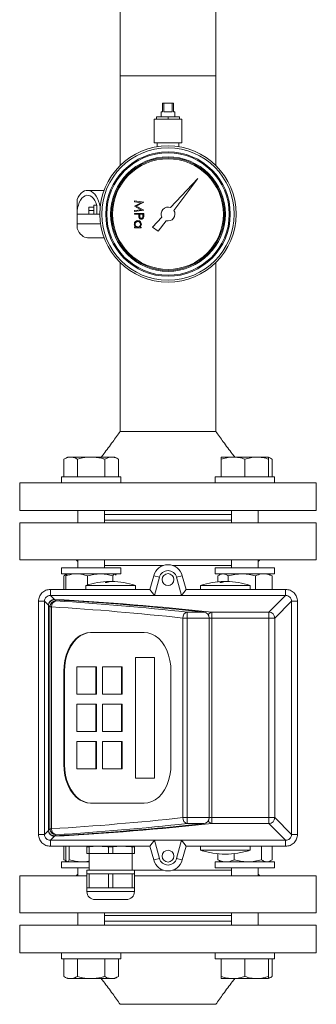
# Model space of a CAD drawing. Header units: millimetres. Extents: x 42 to 14105, y 484 to 9997.
# Tile 40 of 132: x 6168 to 6318, y 5734 to 6233. Entities that reach past the tile are written whole.
import ezdxf

# ---------------------------------------------------------------- set-up
doc = ezdxf.new("R2010")
doc.units = ezdxf.units.MM
doc.header["$LTSCALE"] = 25

msp = doc.modelspace()

# ---------------------------------------------------------------- linework, layer by layer
at = {"color": 7, "linetype": 'Continuous', "lineweight": 15}
for p, q in [((6218.731, 6239.338), (6218.731, 6204.338)), ((6267.031, 6204.338), (6267.031, 6239.338)), ((6218.731, 6204.338), (6218.731, 6158.976)), ((6267.031, 6204.338), (6218.731, 6204.338)), ((6218.731, 6204.338), (6242.881, 6204.338)), ((6242.881, 6204.338), (6267.031, 6204.338)), ((6267.031, 6158.976), (6267.031, 6204.338)), ((6240.131, 6186.038), (6240.131, 6190.538)), ((6240.131, 6190.538), (6240.716, 6190.538)), ((6240.716, 6190.538), (6240.716, 6186.038)), ((6240.716, 6190.538), (6245.046, 6190.538)), ((6245.046, 6186.038), (6245.046, 6190.538)), ((6245.046, 6190.538), (6245.631, 6190.538)), ((6245.631, 6190.538), (6245.631, 6186.038)), ((6239.381, 6186.038), (6239.381, 6183.538)), ((6239.381, 6186.038), (6240.131, 6186.038)), ((6240.716, 6186.038), (6245.046, 6186.038)), ((6245.631, 6186.038), (6246.381, 6186.038)), ((6246.381, 6183.538), (6246.381, 6186.038)), ((6235.881, 6182.338), (6235.881, 6170.338)), ((6235.881, 6182.338), (6249.881, 6182.338)), ((6237.131, 6183.538), (6237.131, 6182.338)), ((6237.131, 6183.538), (6242.881, 6183.538)), ((6242.881, 6183.538), (6242.881, 6182.338)), ((6242.881, 6183.538), (6248.631, 6183.538)), ((6248.631, 6183.538), (6248.631, 6182.338)), ((6249.881, 6170.338), (6249.881, 6182.338)), ((6235.881, 6170.338), (6249.881, 6170.338)), ((6237.381, 6170.338), (6237.381, 6168.397)), ((6248.381, 6168.397), (6248.381, 6170.338)), ((6257.986, 6152.34), (6244.216, 6137.573)), ((6245.835, 6136.215), (6257.986, 6152.34)), ((6210.535, 6146.338), (6202.183, 6146.338)), ((6196.881, 6141.67), (6196.881, 6134.338)), ((6225.881, 6140.972), (6230.643, 6140.343)), ((6225.881, 6140.542), (6225.881, 6140.972)), ((6229.315, 6140.086), (6225.881, 6140.542)), ((6225.881, 6138.361), (6229.315, 6140.086)), ((6230.643, 6140.282), (6226.736, 6138.316)), ((6230.643, 6140.343), (6230.643, 6140.282)), ((6202.881, 6137.802), (6205.381, 6137.802)), ((6202.881, 6136.07), (6202.881, 6137.802)), ((6202.881, 6136.07), (6205.381, 6136.07)), ((6202.881, 6134.338), (6202.881, 6136.07)), ((6206.853, 6138.838), (6205.381, 6138.838)), ((6205.381, 6134.338), (6205.381, 6138.838)), ((6206.881, 6138.744), (6206.881, 6134.338)), ((6225.881, 6138.264), (6225.881, 6138.361)), ((6229.308, 6136.545), (6225.881, 6138.264)), ((6225.881, 6136.089), (6229.308, 6136.545)), ((6230.643, 6136.292), (6225.881, 6135.66)), ((6225.881, 6135.66), (6225.881, 6136.089)), ((6226.736, 6138.316), (6230.643, 6136.354)), ((6230.643, 6136.354), (6230.643, 6136.292)), ((6196.881, 6129.338), (6196.881, 6134.338)), ((6196.881, 6134.338), (6208.381, 6134.338)), ((6225.881, 6134.255), (6225.881, 6134.683)), ((6225.881, 6134.683), (6230.643, 6134.683)), ((6228.079, 6134.255), (6225.881, 6134.255)), ((6228.079, 6133.915), (6228.079, 6134.255)), ((6228.567, 6134.255), (6228.557, 6133.422)), ((6230.155, 6134.255), (6228.567, 6134.255)), ((6230.155, 6133.384), (6230.155, 6134.255)), ((6230.643, 6134.683), (6230.643, 6133.749)), ((6239.746, 6132.78), (6235.036, 6127.729)), ((6237.845, 6125.612), (6241.891, 6130.981)), ((6208.745, 6129.338), (6196.881, 6129.338)), ((6196.881, 6127.007), (6196.881, 6129.338)), ((6225.881, 6127.356), (6225.881, 6127.783)), ((6225.881, 6127.783), (6226.483, 6127.783)), ((6229.361, 6127.356), (6225.881, 6127.356)), ((6228.717, 6127.783), (6229.361, 6127.783)), ((6229.361, 6127.783), (6229.361, 6127.356)), ((6235.036, 6127.729), (6237.845, 6125.612)), ((6202.183, 6122.338), (6210.535, 6122.338)), ((6218.731, 6109.7), (6218.731, 6024.338)), ((6267.031, 6024.338), (6267.031, 6109.7)), ((6267.031, 6024.338), (6218.731, 6024.338)), ((6267.031, 6024.338), (6218.731, 6024.338)), ((6191.99, 6011.34), (6190.133, 6010.268)), ((6191.99, 6011.34), (6193.598, 6011.34)), ((6193.598, 6011.34), (6203.99, 6011.34)), ((6203.99, 6011.34), (6214.382, 6011.34)), ((6214.382, 6011.34), (6215.99, 6011.34)), ((6217.846, 6010.268), (6215.99, 6011.34)), ((6269.772, 6011.34), (6275.772, 6011.34)), ((6275.772, 6011.34), (6287.772, 6011.34)), ((6287.772, 6011.34), (6293.772, 6011.34)), ((6295.628, 6010.268), (6293.772, 6011.34)), ((6190.133, 6001.34), (6190.133, 6010.268)), ((6197.062, 6001.34), (6197.062, 6010.268)), ((6210.918, 6001.34), (6210.918, 6010.268)), ((6217.846, 6001.34), (6217.846, 6010.268)), ((6269.772, 6001.34), (6269.772, 6010.268)), ((6281.772, 6001.34), (6281.772, 6010.268)), ((6293.772, 6001.34), (6293.772, 6010.268)), ((6295.628, 6001.34), (6295.628, 6010.268)), ((6188.99, 6001.338), (6188.99, 5998.338)), ((6190.572, 6001.338), (6188.99, 6001.338)), ((6190.133, 6001.34), (6197.062, 6001.34)), ((6218.99, 6001.338), (6190.572, 6001.338)), ((6195.99, 6001.34), (6195.99, 6001.338)), ((6197.062, 6001.34), (6210.918, 6001.34)), ((6210.918, 6001.34), (6217.846, 6001.34)), ((6211.99, 6001.338), (6211.99, 6001.34)), ((6218.99, 5998.338), (6218.99, 6001.338)), ((6266.772, 6001.338), (6266.772, 5998.338)), ((6288.476, 6001.338), (6266.772, 6001.338)), ((6269.772, 6001.34), (6281.772, 6001.34)), ((6273.772, 6001.34), (6273.772, 6001.338)), ((6281.772, 6001.34), (6293.772, 6001.34)), ((6296.772, 6001.338), (6288.476, 6001.338)), ((6289.772, 6001.338), (6289.772, 6001.34)), ((6293.772, 6001.34), (6295.628, 6001.34)), ((6296.772, 5998.338), (6296.772, 6001.338)), ((6167.881, 5998.338), (6167.881, 5984.338)), ((6317.881, 5998.338), (6167.881, 5998.338)), ((6317.881, 5984.338), (6317.881, 5998.338)), ((6167.881, 5984.338), (6317.881, 5984.338)), ((6197.208, 5984.338), (6197.208, 5977.968)), ((6210.772, 5977.968), (6210.772, 5984.338)), ((6274.99, 5982.338), (6210.772, 5982.338)), ((6274.99, 5984.338), (6274.99, 5977.968)), ((6288.554, 5977.968), (6288.554, 5984.338)), ((6167.881, 5977.968), (6167.881, 5959.242)), ((6167.881, 5977.968), (6317.881, 5977.968)), ((6274.99, 5979.338), (6210.772, 5979.338)), ((6317.881, 5959.242), (6317.881, 5977.968)), ((6167.881, 5959.242), (6317.881, 5959.242)), ((6196.433, 5959.242), (6197.208, 5958.467)), ((6197.208, 5959.242), (6197.208, 5955.24)), ((6210.772, 5955.24), (6210.772, 5959.242)), ((6210.772, 5956.504), (6240.668, 5956.504)), ((6245.093, 5956.504), (6274.99, 5956.504)), ((6274.99, 5959.242), (6274.99, 5955.24)), ((6288.554, 5958.467), (6289.328, 5959.242)), ((6288.554, 5955.24), (6288.554, 5959.242)), ((6188.99, 5955.24), (6188.99, 5952.24)), ((6188.99, 5955.24), (6218.99, 5955.24)), ((6188.99, 5952.24), (6218.99, 5952.24)), ((6190.245, 5951.168), (6190.245, 5944.338)), ((6191.99, 5952.24), (6190.956, 5951.644)), ((6191.21, 5951.168), (6191.21, 5944.338)), ((6202.237, 5951.168), (6202.237, 5946.609)), ((6215.017, 5951.168), (6215.017, 5948.322)), ((6218.99, 5952.24), (6218.99, 5955.24)), ((6235.636, 5951.279), (6233.776, 5944.338)), ((6235.636, 5951.279), (6238.534, 5950.503)), ((6250.125, 5951.279), (6247.227, 5950.503)), ((6251.985, 5944.338), (6250.125, 5951.279)), ((6266.772, 5955.24), (6266.772, 5952.24)), ((6266.772, 5955.24), (6296.772, 5955.24)), ((6266.772, 5952.24), (6296.772, 5952.24)), ((6268.027, 5951.168), (6268.027, 5948.152)), ((6269.772, 5952.24), (6268.738, 5951.644)), ((6273.381, 5951.168), (6273.381, 5948.31)), ((6287.126, 5951.168), (6287.126, 5944.338)), ((6294.805, 5951.644), (6293.772, 5952.24)), ((6295.517, 5951.168), (6294.782, 5951.604)), ((6295.517, 5951.168), (6295.517, 5944.338)), ((6296.772, 5952.24), (6296.772, 5955.24)), ((6201.381, 5946.338), (6201.381, 5944.338)), ((6226.381, 5946.338), (6201.381, 5946.338)), ((6226.381, 5944.338), (6226.381, 5946.338)), ((6238.534, 5950.503), (6236.074, 5941.321)), ((6249.688, 5941.321), (6247.227, 5950.503)), ((6259.381, 5946.338), (6259.381, 5944.338)), ((6284.381, 5946.338), (6259.381, 5946.338)), ((6284.381, 5944.338), (6284.381, 5946.338)), ((6233.776, 5944.338), (6183.381, 5944.338)), ((6183.384, 5941.335), (6183.384, 5944.338)), ((6183.384, 5941.335), (6185.431, 5939.284)), ((6236.078, 5941.335), (6183.384, 5941.335)), ((6233.776, 5944.338), (6236.078, 5941.338)), ((6249.688, 5941.321), (6236.074, 5941.321)), ((6249.683, 5941.338), (6251.985, 5944.338)), ((6302.378, 5941.335), (6249.684, 5941.335)), ((6302.378, 5944.338), (6251.985, 5944.338)), ((6293.899, 5932.84), (6302.378, 5941.335)), ((6302.378, 5944.338), (6302.378, 5941.335)), ((6177.381, 5938.338), (6177.381, 5820.338)), ((6180.384, 5938.335), (6177.381, 5938.335)), ((6182.435, 5936.288), (6180.384, 5938.335)), ((6180.384, 5938.335), (6180.384, 5820.341)), ((6182.435, 5822.388), (6182.435, 5936.288)), ((6183.198, 5935.526), (6182.491, 5936.232)), ((6182.491, 5936.232), (6182.491, 5822.445)), ((6185.661, 5939.053), (6186.193, 5938.521)), ((6305.378, 5938.335), (6296.883, 5929.856)), ((6305.378, 5820.341), (6305.378, 5938.335)), ((6308.381, 5938.335), (6305.378, 5938.335)), ((6308.381, 5820.338), (6308.381, 5938.338)), ((6184.02, 5935.526), (6183.198, 5935.526)), ((6183.198, 5823.15), (6183.198, 5935.526)), ((6184.02, 5935.526), (6184.02, 5823.15)), ((6252.571, 5929.856), (6252.571, 5932.84)), ((6252.571, 5932.84), (6261.151, 5932.84)), ((6265, 5929.856), (6265, 5932.84)), ((6265, 5932.84), (6293.899, 5932.84)), ((6293.899, 5929.856), (6293.899, 5932.84)), ((6250.399, 5828.82), (6250.399, 5929.856)), ((6252.571, 5929.856), (6250.399, 5929.856)), ((6252.571, 5929.856), (6252.571, 5828.82)), ((6263.714, 5929.856), (6252.571, 5929.856)), ((6263.714, 5929.856), (6263.714, 5828.82)), ((6265, 5929.856), (6265, 5828.82)), ((6293.899, 5929.856), (6265, 5929.856)), ((6293.899, 5828.82), (6293.899, 5929.856)), ((6293.899, 5929.856), (6296.883, 5929.856)), ((6296.883, 5929.856), (6296.883, 5828.82)), ((6230.832, 5922.56), (6203.717, 5922.56)), ((6235.987, 5909.852), (6226.401, 5909.852)), ((6226.401, 5909.852), (6226.401, 5848.824)), ((6226.473, 5909.852), (6226.473, 5848.824)), ((6235.987, 5848.824), (6235.987, 5909.852)), ((6190.16, 5902.902), (6190.16, 5855.774)), ((6190.522, 5902.902), (6190.16, 5902.902)), ((6190.522, 5902.902), (6190.522, 5855.774)), ((6196.789, 5905.189), (6196.789, 5891.288)), ((6206.375, 5905.189), (6196.789, 5905.189)), ((6206.375, 5891.288), (6206.375, 5905.189)), ((6206.737, 5905.189), (6206.375, 5905.189)), ((6206.737, 5891.288), (6206.737, 5905.189)), ((6209.823, 5905.189), (6209.823, 5891.288)), ((6219.41, 5905.189), (6209.823, 5905.189)), ((6219.772, 5905.189), (6219.41, 5905.189)), ((6219.41, 5891.288), (6219.41, 5905.189)), ((6219.772, 5891.288), (6219.772, 5905.189)), ((6244.389, 5855.774), (6244.389, 5902.902)), ((6196.789, 5891.288), (6206.375, 5891.288)), ((6206.737, 5891.288), (6206.375, 5891.288)), ((6209.823, 5891.288), (6219.41, 5891.288)), ((6219.772, 5891.288), (6219.41, 5891.288)), ((6196.789, 5886.288), (6196.789, 5872.388)), ((6206.375, 5886.288), (6196.789, 5886.288)), ((6206.737, 5886.288), (6206.375, 5886.288)), ((6206.375, 5872.388), (6206.375, 5886.288)), ((6206.737, 5872.388), (6206.737, 5886.288)), ((6219.41, 5886.288), (6209.823, 5886.288)), ((6209.823, 5886.288), (6209.823, 5872.388)), ((6219.772, 5886.288), (6219.41, 5886.288)), ((6219.41, 5872.388), (6219.41, 5886.288)), ((6219.772, 5872.388), (6219.772, 5886.288)), ((6196.789, 5872.388), (6206.375, 5872.388)), ((6206.737, 5872.388), (6206.375, 5872.388)), ((6209.823, 5872.388), (6219.41, 5872.388)), ((6219.772, 5872.388), (6219.41, 5872.388)), ((6196.789, 5867.388), (6196.789, 5853.488)), ((6206.375, 5867.388), (6196.789, 5867.388)), ((6206.737, 5867.388), (6206.375, 5867.388)), ((6206.375, 5853.488), (6206.375, 5867.388)), ((6206.737, 5853.488), (6206.737, 5867.388)), ((6209.823, 5867.388), (6209.823, 5853.488)), ((6219.41, 5867.388), (6209.823, 5867.388)), ((6219.41, 5853.488), (6219.41, 5867.388)), ((6219.772, 5867.388), (6219.41, 5867.388)), ((6219.772, 5853.488), (6219.772, 5867.388)), ((6190.522, 5855.774), (6190.16, 5855.774)), ((6196.789, 5853.488), (6206.375, 5853.488)), ((6206.737, 5853.488), (6206.375, 5853.488)), ((6209.823, 5853.488), (6219.41, 5853.488)), ((6219.772, 5853.488), (6219.41, 5853.488)), ((6226.401, 5848.824), (6235.987, 5848.824)), ((6203.717, 5836.116), (6230.832, 5836.116)), ((6252.571, 5828.82), (6250.399, 5828.82)), ((6252.571, 5825.836), (6252.571, 5828.82)), ((6252.571, 5828.82), (6263.714, 5828.82)), ((6265, 5828.82), (6293.899, 5828.82)), ((6265, 5825.836), (6265, 5828.82)), ((6293.899, 5825.836), (6293.899, 5828.82)), ((6293.899, 5828.82), (6296.883, 5828.82)), ((6296.883, 5828.82), (6305.378, 5820.341)), ((6180.384, 5820.341), (6182.435, 5822.388)), ((6182.491, 5822.445), (6183.198, 5823.15)), ((6184.02, 5823.15), (6183.198, 5823.15)), ((6261.151, 5825.836), (6252.571, 5825.836)), ((6293.899, 5825.836), (6265, 5825.836)), ((6302.378, 5817.341), (6293.899, 5825.836)), ((6180.384, 5820.341), (6177.381, 5820.341)), ((6185.431, 5819.392), (6183.384, 5817.341)), ((6183.384, 5817.341), (6236.078, 5817.341)), ((6183.384, 5817.341), (6183.384, 5814.338)), ((6186.193, 5820.156), (6185.661, 5819.623)), ((6236.078, 5817.338), (6233.776, 5814.338)), ((6236.074, 5817.356), (6249.688, 5817.356)), ((6236.074, 5817.356), (6238.534, 5808.173)), ((6247.227, 5808.173), (6249.688, 5817.356)), ((6251.985, 5814.338), (6249.683, 5817.338)), ((6249.684, 5817.341), (6302.378, 5817.341)), ((6302.378, 5814.338), (6302.378, 5817.341)), ((6308.381, 5820.341), (6305.378, 5820.341)), ((6183.384, 5814.338), (6233.776, 5814.338)), ((6190.245, 5807.508), (6190.245, 5814.338)), ((6191.21, 5807.508), (6191.21, 5814.338)), ((6192.963, 5807.508), (6192.963, 5814.338)), ((6201.881, 5814.014), (6203.041, 5814.014)), ((6201.881, 5810.682), (6201.881, 5814.014)), ((6203.041, 5814.014), (6207.168, 5814.338)), ((6203.041, 5810.682), (6203.041, 5814.014)), ((6212.721, 5814.014), (6215.041, 5814.014)), ((6212.721, 5810.682), (6212.721, 5814.014)), ((6215.041, 5814.014), (6219.168, 5814.338)), ((6215.041, 5810.682), (6215.041, 5814.014)), ((6224.721, 5810.682), (6224.721, 5814.014)), ((6224.721, 5814.014), (6225.881, 5814.014)), ((6225.881, 5814.014), (6225.881, 5814.338)), ((6225.881, 5810.682), (6225.881, 5814.014)), ((6233.776, 5814.338), (6235.636, 5807.397)), ((6250.125, 5807.397), (6251.985, 5814.338)), ((6251.985, 5814.338), (6302.381, 5814.338)), ((6259.381, 5814.338), (6259.381, 5812.338)), ((6259.381, 5812.338), (6284.381, 5812.338)), ((6284.381, 5812.338), (6284.381, 5814.338)), ((6290.162, 5807.508), (6290.162, 5814.338)), ((6295.517, 5807.508), (6295.517, 5814.338)), ((6188.99, 5806.436), (6188.99, 5803.436)), ((6203.07, 5806.436), (6188.99, 5806.436)), ((6191.415, 5807.13), (6190.245, 5807.508)), ((6190.245, 5807.508), (6190.979, 5807.072)), ((6190.956, 5807.033), (6191.99, 5806.436)), ((6203.041, 5810.682), (6201.881, 5810.682)), ((6212.721, 5810.682), (6203.041, 5810.682)), ((6203.07, 5810.682), (6203.07, 5802.188)), ((6215.041, 5810.682), (6212.721, 5810.682)), ((6224.721, 5810.682), (6215.041, 5810.682)), ((6224.692, 5802.188), (6224.692, 5810.682)), ((6225.881, 5810.682), (6224.721, 5810.682)), ((6235.636, 5807.397), (6238.534, 5808.173)), ((6250.125, 5807.397), (6247.227, 5808.173)), ((6265.631, 5810.832), (6265.631, 5810.829)), ((6266.772, 5806.436), (6266.772, 5803.436)), ((6296.772, 5806.436), (6266.772, 5806.436)), ((6268.027, 5807.508), (6268.027, 5810.527)), ((6268.027, 5807.508), (6268.761, 5807.072)), ((6268.738, 5807.033), (6269.772, 5806.436)), ((6276.417, 5807.508), (6276.417, 5810.599)), ((6278.131, 5810.832), (6278.131, 5810.829)), ((6293.772, 5806.436), (6294.805, 5807.033)), ((6296.772, 5803.436), (6296.772, 5806.436)), ((6203.07, 5803.436), (6188.99, 5803.436)), ((6197.208, 5803.436), (6197.208, 5799.434)), ((6201.881, 5802.188), (6201.881, 5800.332)), ((6201.881, 5802.188), (6225.881, 5802.188)), ((6225.881, 5800.332), (6225.881, 5802.188)), ((6225.881, 5802.172), (6240.668, 5802.172)), ((6245.093, 5802.172), (6274.99, 5802.172)), ((6296.772, 5803.436), (6266.772, 5803.436)), ((6274.99, 5803.436), (6274.99, 5799.434)), ((6288.554, 5799.434), (6288.554, 5803.436)), ((6167.881, 5799.434), (6167.881, 5780.709)), ((6167.881, 5799.434), (6201.881, 5799.434)), ((6197.208, 5800.209), (6196.433, 5799.434)), ((6201.881, 5793.278), (6201.881, 5800.332)), ((6203.041, 5800.332), (6201.881, 5800.332)), ((6203.041, 5793.278), (6203.041, 5800.332)), ((6207.881, 5800.332), (6203.041, 5800.332)), ((6212.721, 5800.332), (6207.881, 5800.332)), ((6212.721, 5793.278), (6212.721, 5800.332)), ((6215.041, 5800.332), (6212.721, 5800.332)), ((6215.041, 5793.278), (6215.041, 5800.332)), ((6219.881, 5800.332), (6215.041, 5800.332)), ((6224.721, 5800.332), (6219.881, 5800.332)), ((6224.721, 5793.278), (6224.721, 5800.332)), ((6225.881, 5800.332), (6224.721, 5800.332)), ((6225.881, 5793.278), (6225.881, 5800.332)), ((6225.881, 5799.434), (6317.881, 5799.434)), ((6289.328, 5799.434), (6288.554, 5800.209)), ((6317.881, 5780.709), (6317.881, 5799.434)), ((6201.881, 5793.278), (6201.881, 5791.422)), ((6201.881, 5793.278), (6203.041, 5793.278)), ((6203.041, 5793.278), (6207.881, 5793.278)), ((6207.881, 5793.278), (6212.721, 5793.278)), ((6212.721, 5793.278), (6215.041, 5793.278)), ((6215.041, 5793.278), (6219.881, 5793.278)), ((6219.881, 5793.278), (6224.721, 5793.278)), ((6224.721, 5793.278), (6225.881, 5793.278)), ((6225.881, 5791.422), (6225.881, 5793.278)), ((6205.964, 5787.338), (6221.797, 5787.338)), ((6167.881, 5780.709), (6317.881, 5780.709)), ((6197.208, 5780.709), (6197.208, 5774.338)), ((6210.772, 5774.338), (6210.772, 5780.709)), ((6210.772, 5779.338), (6274.99, 5779.338)), ((6210.772, 5776.338), (6274.99, 5776.338)), ((6274.99, 5780.709), (6274.99, 5774.338)), ((6288.554, 5774.338), (6288.554, 5780.709)), ((6167.881, 5774.338), (6167.881, 5760.338)), ((6317.881, 5774.338), (6167.881, 5774.338)), ((6317.881, 5760.338), (6317.881, 5774.338)), ((6167.881, 5760.338), (6317.881, 5760.338)), ((6188.99, 5760.338), (6188.99, 5757.338)), ((6188.99, 5757.338), (6218.99, 5757.338)), ((6190.133, 5757.336), (6190.133, 5748.408)), ((6197.062, 5757.336), (6190.133, 5757.336)), ((6195.99, 5757.338), (6195.99, 5757.336)), ((6197.062, 5757.336), (6197.062, 5748.408)), ((6210.918, 5757.336), (6197.062, 5757.336)), ((6210.918, 5757.336), (6210.918, 5748.408)), ((6217.846, 5757.336), (6210.918, 5757.336)), ((6211.99, 5757.336), (6211.99, 5757.338)), ((6217.846, 5757.336), (6217.846, 5748.408)), ((6218.99, 5757.338), (6218.99, 5760.338)), ((6266.772, 5760.338), (6266.772, 5757.338)), ((6266.772, 5757.338), (6275.067, 5757.338)), ((6269.772, 5757.336), (6269.772, 5748.408)), ((6281.772, 5757.336), (6269.772, 5757.336)), ((6273.772, 5757.338), (6273.772, 5757.336)), ((6275.067, 5757.338), (6296.772, 5757.338)), ((6281.772, 5757.336), (6281.772, 5748.408)), ((6293.772, 5757.336), (6281.772, 5757.336)), ((6289.772, 5757.336), (6289.772, 5757.338)), ((6295.628, 5757.336), (6293.772, 5757.336)), ((6293.772, 5757.336), (6293.772, 5748.408)), ((6295.628, 5757.336), (6295.628, 5748.408)), ((6296.772, 5757.338), (6296.772, 5760.338)), ((6190.133, 5748.408), (6191.99, 5747.336)), ((6193.598, 5747.336), (6191.99, 5747.336)), ((6203.99, 5747.336), (6193.598, 5747.336)), ((6214.382, 5747.336), (6203.99, 5747.336)), ((6215.99, 5747.336), (6214.382, 5747.336)), ((6215.99, 5747.336), (6217.846, 5748.408)), ((6275.772, 5747.336), (6269.772, 5747.336)), ((6287.772, 5747.336), (6275.772, 5747.336)), ((6293.772, 5747.336), (6287.772, 5747.336)), ((6293.772, 5747.336), (6295.628, 5748.408)), ((6218.731, 5734.338), (6267.031, 5734.338))]:
    msp.add_line(p, q, dxfattribs=at)
at = {"color": 8, "linetype": 'Continuous', "lineweight": 15}
for p, q in [((6263.714, 5929.856), (6265, 5929.856)), ((6263.714, 5828.82), (6265, 5828.82)), ((6201.881, 5791.422), (6225.881, 5791.422))]:
    msp.add_line(p, q, dxfattribs=at)
at = {"color": 7, "linetype": 'Continuous', "lineweight": 15, "flags": 128}
for points in [[(6203.717, 5922.56), (6201.788, 5922.36), (6199.898, 5921.764), (6198.085, 5920.783), (6196.388, 5919.439), (6194.839, 5917.758), (6193.471, 5915.775), (6192.312, 5913.53), (6191.385, 5911.068), (6190.709, 5908.44), (6190.298, 5905.7), (6190.16, 5902.902)], [(6204.079, 5922.56), (6202.15, 5922.36), (6200.26, 5921.764), (6198.448, 5920.783), (6196.75, 5919.439), (6195.201, 5917.758), (6193.834, 5915.775), (6192.674, 5913.53), (6191.747, 5911.068), (6191.071, 5908.44), (6190.66, 5905.7), (6190.522, 5902.902)], [(6244.389, 5902.902), (6244.251, 5905.7), (6243.84, 5908.44), (6243.164, 5911.068), (6242.237, 5913.53), (6241.078, 5915.775), (6239.71, 5917.758), (6238.161, 5919.439), (6236.464, 5920.783), (6234.651, 5921.764), (6232.761, 5922.36), (6230.832, 5922.56)], [(6190.16, 5855.774), (6190.298, 5852.977), (6190.709, 5850.236), (6191.385, 5847.608), (6192.312, 5845.147), (6193.471, 5842.901), (6194.839, 5840.918), (6196.388, 5839.237), (6198.085, 5837.893), (6199.898, 5836.913), (6201.788, 5836.317), (6203.717, 5836.116)], [(6190.522, 5855.774), (6190.66, 5852.977), (6191.071, 5850.236), (6191.747, 5847.608), (6192.674, 5845.147), (6193.834, 5842.901), (6195.201, 5840.918), (6196.75, 5839.237), (6198.448, 5837.893), (6200.26, 5836.913), (6202.15, 5836.317), (6204.079, 5836.116)], [(6230.832, 5836.116), (6232.761, 5836.317), (6234.651, 5836.913), (6236.464, 5837.893), (6238.161, 5839.237), (6239.71, 5840.918), (6241.078, 5842.901), (6242.237, 5845.147), (6243.164, 5847.608), (6243.84, 5850.236), (6244.251, 5852.977), (6244.389, 5855.774)]]:
    msp.add_lwpolyline(points, dxfattribs=at)
at = {"color": 7, "linetype": 'Continuous', "lineweight": 15}
for centre, radius in [((6242.881, 6134.338), 34.5), ((6242.881, 6134.338), 33.5), ((6242.881, 6134.338), 31.5), ((6242.881, 6134.338), 31), ((6242.881, 6134.338), 29), ((6242.881, 6134.338), 28.5), ((6242.881, 6134.338), 28), ((6242.881, 5949.338), 3), ((6242.881, 5809.338), 3)]:
    msp.add_circle(centre, radius, dxfattribs=at)
for centre, radius, start, end in [((6242.881, 6134.338), 3.5, 67.57288, 206.42712), ((6242.881, 6134.338), 3.5, 253.57288, 32.42712), ((6242.881, 5949.338), 7.5, 15, 165), ((6242.881, 5949.338), 4.5, 15, 165), ((6213.881, 5908.276), 40.063, 90.77373, 108.18055), ((6213.428, 5942.217), 6.116, 85.75934, 113.06739), ((6211.494, 5914.045), 33.802, 89.21668, 90.78332), ((6214.369, 5942.151), 6.184, 89.51541, 112.96769), ((6213.881, 5908.276), 40.063, 71.81945, 89.22627), ((6271.881, 5908.276), 40.063, 90.77373, 108.18055), ((6271.428, 5942.217), 6.116, 85.75934, 113.06739), ((6269.494, 5914.045), 33.802, 89.21668, 90.78332), ((6272.369, 5942.151), 6.184, 89.51541, 112.96769), ((6271.881, 5908.276), 40.063, 71.81945, 89.22627), ((6185.44, 5936.279), 3.005, 90.17172, 179.82828), ((6186.205, 5935.514), 3.007, 90.23541, 179.76459), ((6186.837, 5935.768), 2.827, 103.17984, 184.9049), ((6253.329, 5930.006), 2.934, 104.96125, 182.92962), ((6293.862, 5929.819), 3.022, 0.7067, 89.2933), ((6253.329, 5828.67), 2.934, 177.07038, 255.03875), ((6293.862, 5828.857), 3.022, 270.7067, 359.2933), ((6185.44, 5822.397), 3.005, 180.17172, 269.82828), ((6186.205, 5823.163), 3.007, 180.23541, 269.76459), ((6186.837, 5822.908), 2.827, 175.0951, 256.82016), ((6271.881, 5850.401), 40.062, 251.81945, 261.02484), ((6271.881, 5850.401), 40.062, 278.97516, 288.18055), ((6242.881, 5809.338), 7.5, 195, 345), ((6242.881, 5809.338), 4.5, 195, 345), ((6271.881, 5850.401), 40.059, 261.02414, 278.97586), ((6205.964, 5791.422), 4.084, 180, 270), ((6221.797, 5791.422), 4.084, 270, 0)]:
    msp.add_arc(centre, radius, start, end, dxfattribs=at)
at = {"color": 8, "linetype": 'Continuous', "lineweight": 15}
for centre, radius, start, end in [((6185.552, 5937.476), 1.812, 93.83159, 127.71163), ((6265.386, 5930.552), 2.32, 99.57905, 156.42737), ((6265.386, 5828.124), 2.32, 203.57263, 260.42095), ((6185.557, 5821.221), 1.833, 229.45546, 266.05225)]:
    msp.add_arc(centre, radius, start, end, dxfattribs=at)
at = {"color": 7, "linetype": 'Continuous', "lineweight": 15}
for centre, major_axis, ratio, start_param, end_param in [((6202.183, 6134.338), (0, 12), 0.5581395, 5.0180643, 7.1967175), ((6202.183, 6134.338), (0, 9.5), 0.5581395, 5.1946148, 7.8539816), ((6202.183, 6134.338), (0, 12), 0.5581395, 2.2280605, 3.1415927), ((6108.333, 4338.904), (0, 1602.434), 0.950598, 6.1801543, 6.2325505), ((6104.19, 4338.904), (0, 1602.434), 0.952381, 6.1801543, 6.2297757), ((6095.905, 4338.904), (0, 1602.434), 0.950598, 6.1801543, 6.2238779), ((6093.732, 4338.904), (0, 1599.434), 0.952381, 6.1801543, 6.2238779), ((6260.857, 5929.856), (0, 3), 0.952381, 4.712389, 6.1801543), ((6093.732, 7419.773), (0, 1599.434), 0.952381, 3.2009, 3.2446237), ((6260.857, 5828.82), (0, 3), 0.952381, 3.2446237, 4.712389), ((6108.333, 7419.773), (0, 1602.434), 0.950598, 3.1922275, 3.2446237), ((6104.19, 7419.773), (0, 1602.434), 0.952381, 3.1950023, 3.2446237), ((6095.905, 7419.773), (0, 1602.434), 0.950598, 3.2009, 3.2446237)]:
    msp.add_ellipse(centre, major_axis=major_axis, ratio=ratio, start_param=start_param, end_param=end_param, dxfattribs=at)
for points, knots in [([(6225.82, 6129.205), (6225.851, 6129.472), (6225.914, 6130.007), (6226.406, 6130.599), (6227, 6130.965), (6227.42, 6131.001), (6227.63, 6131.019)], [0, 0, 0, 0, 0.2795734, 0.559333, 0.7795891, 1, 1, 1, 1]), ([(6227.626, 6130.592), (6227.422, 6130.563), (6227.016, 6130.506), (6226.562, 6130.131), (6226.294, 6129.67), (6226.263, 6129.35), (6226.247, 6129.19)], [0, 0, 0, 0, 0.2794286, 0.5591463, 0.7795701, 1, 1, 1, 1]), ([(6228.995, 6129.186), (6228.971, 6129.39), (6228.923, 6129.798), (6228.561, 6130.261), (6228.106, 6130.54), (6227.786, 6130.575), (6227.626, 6130.592)], [0, 0, 0, 0, 0.2797672, 0.5592905, 0.7797189, 1, 1, 1, 1]), ([(6227.63, 6131.019), (6227.897, 6130.986), (6228.431, 6130.92), (6229.011, 6130.416), (6229.368, 6129.82), (6229.404, 6129.401), (6229.422, 6129.192)], [0, 0, 0, 0, 0.2794126, 0.5591913, 0.7795483, 1, 1, 1, 1]), ([(6228.157, 6132.702), (6228.129, 6132.928), (6228.078, 6133.33), (6228.079, 6133.736), (6228.079, 6133.915)], [0, 0, 0, 0, 0.5596942, 1, 1, 1, 1]), ([(6229.366, 6131.752), (6229.209, 6131.763), (6228.895, 6131.786), (6228.513, 6132.025), (6228.266, 6132.349), (6228.193, 6132.585), (6228.157, 6132.702)], [0, 0, 0, 0, 0.2800989, 0.5593238, 0.7794579, 1, 1, 1, 1]), ([(6228.557, 6133.422), (6228.556, 6133.131), (6228.555, 6132.768), (6228.793, 6132.417), (6229.012, 6132.234), (6229.223, 6132.201), (6229.364, 6132.18)], [0, 0, 0, 0, 0.49972063, 0.62534981, 0.75108252, 1, 1, 1, 1]), ([(6229.364, 6132.18), (6229.501, 6132.201), (6229.706, 6132.234), (6229.921, 6132.409), (6230.162, 6132.745), (6230.158, 6133.101), (6230.155, 6133.384)], [0, 0, 0, 0, 0.2489693, 0.3747291, 0.500383, 1, 1, 1, 1]), ([(6230.572, 6132.664), (6230.519, 6132.519), (6230.415, 6132.23), (6230.093, 6131.931), (6229.727, 6131.773), (6229.486, 6131.759), (6229.366, 6131.752)], [0, 0, 0, 0, 0.2797054, 0.5593809, 0.7795086, 1, 1, 1, 1]), ([(6230.643, 6133.749), (6230.644, 6133.545), (6230.645, 6133.182), (6230.594, 6132.822), (6230.572, 6132.664)], [0, 0, 0, 0, 0.5603137, 1, 1, 1, 1]), ([(6226.483, 6127.783), (6226.269, 6128.009), (6225.885, 6128.412), (6225.84, 6128.962), (6225.82, 6129.205)], [0, 0, 0, 0, 0.5587633, 1, 1, 1, 1]), ([(6226.247, 6129.19), (6226.272, 6128.986), (6226.321, 6128.578), (6226.67, 6128.102), (6227.131, 6127.825), (6227.452, 6127.797), (6227.613, 6127.783)], [0, 0, 0, 0, 0.2798222, 0.5593866, 0.7796028, 1, 1, 1, 1]), ([(6227.613, 6127.783), (6227.82, 6127.806), (6228.232, 6127.852), (6228.686, 6128.237), (6228.956, 6128.7), (6228.982, 6129.024), (6228.995, 6129.186)], [0, 0, 0, 0, 0.2796602, 0.5592103, 0.7794872, 1, 1, 1, 1]), ([(6229.422, 6129.192), (6229.387, 6128.877), (6229.323, 6128.316), (6228.902, 6127.946), (6228.717, 6127.783)], [0, 0, 0, 0, 0.5590621, 1, 1, 1, 1]), ([(6218.731, 6024.338), (6217.474, 6022.573), (6214.747, 6018.744), (6211.484, 6014.404), (6209.487, 6011.838), (6209.05, 6011.276)], [0, 0, 0, 0, 0.4002703, 0.8687107, 1, 1, 1, 1]), ([(6276.661, 6011.34), (6276.241, 6011.881), (6274.261, 6014.426), (6271.015, 6018.744), (6268.287, 6022.573), (6267.031, 6024.338)], [0, 0, 0, 0, 0.126914, 0.5977137, 1, 1, 1, 1]), ([(6193.598, 6011.34), (6193.515, 6011.339), (6192.894, 6011.329), (6191.721, 6011.095), (6190.666, 6010.546), (6190.133, 6010.268)], [0, 0, 0, 0, 0.0700986, 0.5307888, 1, 1, 1, 1]), ([(6197.062, 6010.268), (6196.499, 6010.568), (6195.364, 6011.173), (6194.19, 6011.284), (6193.598, 6011.34)], [0, 0, 0, 0, 0.495458, 1, 1, 1, 1]), ([(6203.99, 6011.34), (6203.36, 6011.324), (6201.015, 6011.265), (6198.732, 6010.689), (6197.062, 6010.268)], [0, 0, 0, 0, 0.2686329, 1, 1, 1, 1]), ([(6210.918, 6010.268), (6210.336, 6010.43), (6208.078, 6011.058), (6205.732, 6011.22), (6203.99, 6011.34)], [0, 0, 0, 0, 0.25755049, 1, 1, 1, 1]), ([(6214.382, 6011.34), (6214.3, 6011.339), (6213.678, 6011.329), (6212.506, 6011.095), (6211.451, 6010.546), (6210.918, 6010.268)], [0, 0, 0, 0, 0.0700986, 0.5307888, 1, 1, 1, 1]), ([(6217.846, 6010.268), (6217.284, 6010.568), (6216.148, 6011.173), (6214.974, 6011.284), (6214.382, 6011.34)], [0, 0, 0, 0, 0.495458, 1, 1, 1, 1]), ([(6275.772, 6011.34), (6275.629, 6011.339), (6274.552, 6011.329), (6272.522, 6011.095), (6270.694, 6010.546), (6269.772, 6010.268)], [0, 0, 0, 0, 0.07009856, 0.53078884, 1, 1, 1, 1]), ([(6269.772, 6010.268), (6269.772, 6010.689), (6269.772, 6011.265), (6269.772, 6011.324), (6269.772, 6011.34)], [0, 0, 0, 0, 0.7313671, 1, 1, 1, 1]), ([(6281.772, 6010.268), (6280.797, 6010.568), (6278.83, 6011.173), (6276.797, 6011.284), (6275.772, 6011.34)], [0, 0, 0, 0, 0.495458, 1, 1, 1, 1]), ([(6287.772, 6011.34), (6287.629, 6011.339), (6286.552, 6011.329), (6284.522, 6011.095), (6282.694, 6010.546), (6281.772, 6010.268)], [0, 0, 0, 0, 0.0700986, 0.5307888, 1, 1, 1, 1]), ([(6293.772, 6010.268), (6292.797, 6010.568), (6290.83, 6011.173), (6288.797, 6011.284), (6287.772, 6011.34)], [0, 0, 0, 0, 0.495458, 1, 1, 1, 1]), ([(6293.772, 6011.34), (6293.772, 6011.324), (6293.772, 6011.265), (6293.772, 6010.689), (6293.772, 6010.268)], [0, 0, 0, 0, 0.2686329, 1, 1, 1, 1]), ([(6295.628, 6010.268), (6295.068, 6010.602), (6294.457, 6010.967), (6293.825, 6011.064), (6293.772, 6011.073)], [0, 0, 0, 0, 0.91593777, 1, 1, 1, 1]), ([(6190.245, 5951.168), (6190.678, 5951.502), (6191.154, 5951.869), (6191.647, 5951.966), (6191.693, 5951.975)], [0, 0, 0, 0, 0.9078472, 1, 1, 1, 1]), ([(6191.21, 5951.168), (6192.539, 5951.589), (6194.356, 5952.165), (6196.222, 5952.224), (6196.723, 5952.24)], [0, 0, 0, 0, 0.7313664, 1, 1, 1, 1]), ([(6192.086, 5952.24), (6192.065, 5952.239), (6191.908, 5952.229), (6191.611, 5951.995), (6191.344, 5951.446), (6191.21, 5951.168)], [0, 0, 0, 0, 0.07009856, 0.53078884, 1, 1, 1, 1]), ([(6196.723, 5952.24), (6198.109, 5952.12), (6199.977, 5951.958), (6201.774, 5951.33), (6202.237, 5951.168)], [0, 0, 0, 0, 0.7424487, 1, 1, 1, 1]), ([(6202.237, 5951.168), (6203.274, 5951.468), (6205.369, 5952.073), (6207.534, 5952.184), (6208.627, 5952.24)], [0, 0, 0, 0, 0.495458, 1, 1, 1, 1]), ([(6208.627, 5952.24), (6208.778, 5952.239), (6209.925, 5952.229), (6212.088, 5951.995), (6214.035, 5951.446), (6215.017, 5951.168)], [0, 0, 0, 0, 0.0700986, 0.5307888, 1, 1, 1, 1]), ([(6215.017, 5951.168), (6215.159, 5951.468), (6215.447, 5952.073), (6215.744, 5952.184), (6215.893, 5952.24)], [0, 0, 0, 0, 0.49545796, 1, 1, 1, 1]), ([(6215.893, 5952.24), (6215.914, 5952.239), (6216.072, 5952.228), (6216.308, 5952.065), (6216.516, 5951.647), (6216.592, 5951.496)], [0, 0, 0, 0, 0.0882235, 0.6680316, 1, 1, 1, 1]), ([(6268.027, 5951.168), (6268.461, 5951.468), (6269.339, 5952.073), (6270.246, 5952.184), (6270.704, 5952.24)], [0, 0, 0, 0, 0.495458, 1, 1, 1, 1]), ([(6270.704, 5952.24), (6270.767, 5952.239), (6271.248, 5952.229), (6272.154, 5951.995), (6272.969, 5951.446), (6273.381, 5951.168)], [0, 0, 0, 0, 0.0700986, 0.5307888, 1, 1, 1, 1]), ([(6273.381, 5951.168), (6274.497, 5951.468), (6276.75, 5952.073), (6279.078, 5952.184), (6280.253, 5952.24)], [0, 0, 0, 0, 0.495458, 1, 1, 1, 1]), ([(6280.253, 5952.24), (6280.416, 5952.239), (6281.65, 5952.229), (6283.976, 5951.995), (6286.069, 5951.446), (6287.126, 5951.168)], [0, 0, 0, 0, 0.0700986, 0.5307888, 1, 1, 1, 1]), ([(6287.126, 5951.168), (6288.137, 5951.589), (6289.52, 5952.165), (6290.94, 5952.224), (6291.321, 5952.24)], [0, 0, 0, 0, 0.7313664, 1, 1, 1, 1]), ([(6291.321, 5952.24), (6292.376, 5952.12), (6293.797, 5951.958), (6295.164, 5951.33), (6295.517, 5951.168)], [0, 0, 0, 0, 0.7424487, 1, 1, 1, 1]), ([(6182.491, 5936.232), (6182.511, 5936.479), (6182.55, 5936.974), (6182.869, 5937.703), (6183.465, 5938.422), (6184.44, 5938.992), (6185.23, 5939.031), (6185.661, 5939.053)], [0, 0, 0, 0, 0.1244948, 0.248419, 0.4243588, 0.6859719, 1, 1, 1, 1]), ([(6185.661, 5819.623), (6185.134, 5819.66), (6184.305, 5819.717), (6183.342, 5820.38), (6182.82, 5821.06), (6182.538, 5821.763), (6182.506, 5822.229), (6182.491, 5822.445)], [0, 0, 0, 0, 0.3825652, 0.6007915, 0.7657788, 0.891316, 1, 1, 1, 1]), ([(6201.881, 5814.338), (6201.881, 5814.273), (6201.881, 5814.203), (6201.881, 5814.025), (6201.881, 5814.014)], [0, 0, 0, 0, 0.9372477, 1, 1, 1, 1]), ([(6208.594, 5814.338), (6209.804, 5814.279), (6211.183, 5814.211), (6212.553, 5814.036), (6212.721, 5814.014)], [0, 0, 0, 0, 0.8779343, 1, 1, 1, 1]), ([(6220.594, 5814.338), (6221.804, 5814.279), (6223.183, 5814.211), (6224.553, 5814.036), (6224.721, 5814.014)], [0, 0, 0, 0, 0.8779343, 1, 1, 1, 1]), ([(6192.086, 5806.436), (6192.065, 5806.437), (6191.908, 5806.447), (6191.611, 5806.681), (6191.344, 5807.231), (6191.21, 5807.508)], [0, 0, 0, 0, 0.07009856, 0.53078884, 1, 1, 1, 1]), ([(6192.963, 5807.508), (6192.82, 5807.208), (6192.533, 5806.604), (6192.236, 5806.492), (6192.086, 5806.436)], [0, 0, 0, 0, 0.495458, 1, 1, 1, 1]), ([(6199.353, 5806.436), (6199.201, 5806.437), (6198.054, 5806.447), (6195.892, 5806.681), (6193.945, 5807.231), (6192.963, 5807.508)], [0, 0, 0, 0, 0.0700986, 0.5307888, 1, 1, 1, 1]), ([(6203.07, 5806.844), (6202.918, 5806.805), (6201.704, 5806.491), (6200.45, 5806.462), (6199.353, 5806.436)], [0, 0, 0, 0, 0.1255122, 1, 1, 1, 1]), ([(6272.222, 5806.436), (6271.167, 5806.556), (6269.746, 5806.718), (6268.379, 5807.346), (6268.027, 5807.508)], [0, 0, 0, 0, 0.7424487, 1, 1, 1, 1]), ([(6276.417, 5807.508), (6275.406, 5807.087), (6274.023, 5806.511), (6272.603, 5806.452), (6272.222, 5806.436)], [0, 0, 0, 0, 0.7313664, 1, 1, 1, 1]), ([(6283.29, 5806.436), (6283.127, 5806.437), (6281.893, 5806.447), (6279.567, 5806.681), (6277.474, 5807.231), (6276.417, 5807.508)], [0, 0, 0, 0, 0.0700986, 0.5307888, 1, 1, 1, 1]), ([(6290.162, 5807.508), (6289.046, 5807.208), (6286.794, 5806.604), (6284.465, 5806.492), (6283.29, 5806.436)], [0, 0, 0, 0, 0.495458, 1, 1, 1, 1]), ([(6292.84, 5806.436), (6292.776, 5806.437), (6292.295, 5806.447), (6291.389, 5806.681), (6290.574, 5807.231), (6290.162, 5807.508)], [0, 0, 0, 0, 0.0700986, 0.5307888, 1, 1, 1, 1]), ([(6295.517, 5807.508), (6295.082, 5807.208), (6294.204, 5806.604), (6293.297, 5806.492), (6292.84, 5806.436)], [0, 0, 0, 0, 0.495458, 1, 1, 1, 1]), ([(6190.133, 5748.408), (6190.696, 5748.108), (6191.832, 5747.504), (6193.005, 5747.392), (6193.598, 5747.336)], [0, 0, 0, 0, 0.49545796, 1, 1, 1, 1]), ([(6193.598, 5747.336), (6193.68, 5747.337), (6194.301, 5747.347), (6195.474, 5747.581), (6196.529, 5748.131), (6197.062, 5748.408)], [0, 0, 0, 0, 0.0700986, 0.5307888, 1, 1, 1, 1]), ([(6197.062, 5748.408), (6198.732, 5747.987), (6201.015, 5747.411), (6203.36, 5747.352), (6203.99, 5747.336)], [0, 0, 0, 0, 0.7313671, 1, 1, 1, 1]), ([(6203.99, 5747.336), (6205.732, 5747.456), (6208.078, 5747.618), (6210.336, 5748.246), (6210.918, 5748.408)], [0, 0, 0, 0, 0.7424495, 1, 1, 1, 1]), ([(6209.1, 5747.336), (6209.521, 5746.796), (6211.501, 5744.25), (6214.747, 5739.933), (6217.474, 5736.103), (6218.731, 5734.338)], [0, 0, 0, 0, 0.126914, 0.5977137, 1, 1, 1, 1]), ([(6210.918, 5748.408), (6211.481, 5748.108), (6212.616, 5747.504), (6213.79, 5747.392), (6214.382, 5747.336)], [0, 0, 0, 0, 0.495458, 1, 1, 1, 1]), ([(6214.382, 5747.336), (6214.464, 5747.337), (6215.086, 5747.347), (6216.258, 5747.581), (6217.314, 5748.131), (6217.846, 5748.408)], [0, 0, 0, 0, 0.0700986, 0.5307888, 1, 1, 1, 1]), ([(6267.031, 5734.338), (6268.287, 5736.103), (6271.015, 5739.933), (6274.261, 5744.25), (6276.241, 5746.796), (6276.661, 5747.336)], [0, 0, 0, 0, 0.4022863, 0.873086, 1, 1, 1, 1]), ([(6269.772, 5748.408), (6270.746, 5748.108), (6272.713, 5747.504), (6274.746, 5747.392), (6275.772, 5747.336)], [0, 0, 0, 0, 0.495458, 1, 1, 1, 1]), ([(6269.772, 5747.336), (6269.772, 5747.352), (6269.772, 5747.411), (6269.772, 5747.987), (6269.772, 5748.408)], [0, 0, 0, 0, 0.2686329, 1, 1, 1, 1]), ([(6275.772, 5747.336), (6275.914, 5747.337), (6276.991, 5747.347), (6279.021, 5747.581), (6280.849, 5748.131), (6281.772, 5748.408)], [0, 0, 0, 0, 0.07009856, 0.53078884, 1, 1, 1, 1]), ([(6281.772, 5748.408), (6282.746, 5748.108), (6284.713, 5747.504), (6286.746, 5747.392), (6287.772, 5747.336)], [0, 0, 0, 0, 0.495458, 1, 1, 1, 1]), ([(6287.772, 5747.336), (6287.914, 5747.337), (6288.991, 5747.347), (6291.021, 5747.581), (6292.849, 5748.131), (6293.772, 5748.408)], [0, 0, 0, 0, 0.0700986, 0.5307888, 1, 1, 1, 1]), ([(6293.772, 5747.611), (6293.855, 5747.626), (6294.486, 5747.74), (6295.098, 5748.098), (6295.628, 5748.408)], [0, 0, 0, 0, 0.1322266, 1, 1, 1, 1]), ([(6293.772, 5748.408), (6293.772, 5747.987), (6293.772, 5747.411), (6293.772, 5747.352), (6293.772, 5747.336)], [0, 0, 0, 0, 0.7313671, 1, 1, 1, 1])]:
    msp.add_open_spline(points, degree=3, knots=knots, dxfattribs=at)
for points in [[(6183.381, 5944.338), (6182.594, 5944.248), (6181.021, 5944.067), (6179.038, 5942.679), (6177.65, 5940.695), (6177.471, 5939.122), (6177.381, 5938.335)], [(6183.384, 5941.335), (6182.99, 5941.29), (6182.204, 5941.2), (6181.213, 5940.506), (6180.519, 5939.515), (6180.429, 5938.728), (6180.384, 5938.335)], [(6308.381, 5938.338), (6308.29, 5939.125), (6308.11, 5940.698), (6306.722, 5942.681), (6304.737, 5944.069), (6303.164, 5944.248), (6302.378, 5944.338)], [(6305.378, 5938.335), (6305.333, 5938.728), (6305.243, 5939.515), (6304.549, 5940.506), (6303.557, 5941.2), (6302.771, 5941.29), (6302.378, 5941.335)], [(6177.381, 5820.338), (6177.471, 5819.552), (6177.651, 5817.979), (6179.04, 5815.995), (6181.024, 5814.608), (6182.597, 5814.428), (6183.384, 5814.338)], [(6180.384, 5820.341), (6180.429, 5819.948), (6180.519, 5819.162), (6181.213, 5818.17), (6182.204, 5817.476), (6182.99, 5817.386), (6183.384, 5817.341)], [(6302.378, 5817.341), (6302.771, 5817.386), (6303.557, 5817.476), (6304.549, 5818.17), (6305.243, 5819.162), (6305.333, 5819.948), (6305.378, 5820.341)], [(6302.381, 5814.338), (6303.167, 5814.428), (6304.74, 5814.609), (6306.724, 5815.997), (6308.111, 5817.981), (6308.291, 5819.554), (6308.381, 5820.341)]]:
    msp.add_open_spline(points, degree=3, dxfattribs=at)

doc.saveas('drawing.dxf')
